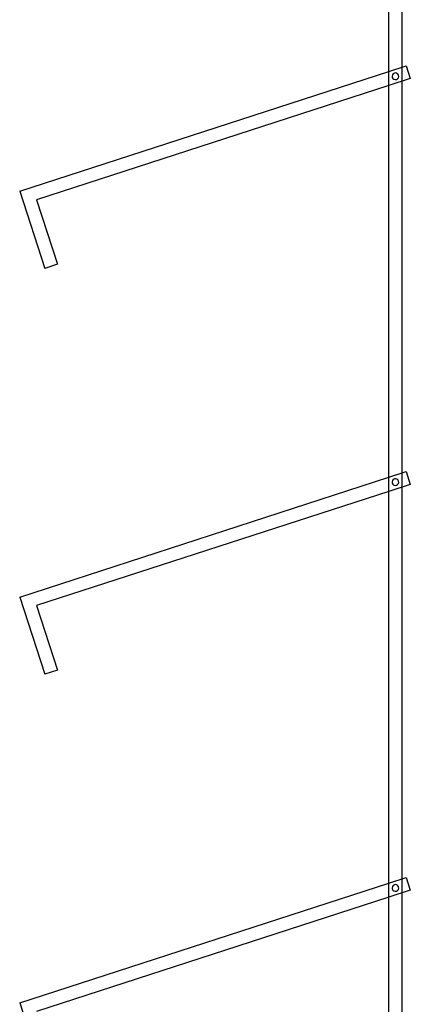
# Model space of a CAD drawing. Header units: millimetres. Extents: x -338 to 315, y -572 to 572.
# Tile 5 of 17: x -338 to -192, y -276 to 92. Entities that reach past the tile are written whole.
import ezdxf

# ---------------------------------------------------------------- set-up
doc = ezdxf.new("R2010")
doc.units = ezdxf.units.MM
doc.layers.add('MAIN-1', color=7, linetype='Continuous')
doc.layers.add('MAIN-2', color=7, linetype='Continuous')

msp = doc.modelspace()

# ---------------------------------------------------------------- linework, layer by layer
at = {"layer": 'MAIN-1'}
for p, q in [((-200, -572.5), (-200, 572.5)), ((-337.53, 27.84), (-200, 72.53)), ((-200, 67.27), (-331.23, 24.63)), ((-337.53, 27.84), (-328.18, -0.96)), ((-331.23, 24.63), (-323.42, 0.58)), ((-323.42, 0.58), (-328.18, -0.96)), ((-337.53, -123.59), (-200, -78.9)), ((-200, -84.16), (-331.23, -126.8)), ((-337.53, -123.59), (-328.18, -152.39)), ((-331.23, -126.8), (-323.42, -150.84)), ((-323.42, -150.84), (-328.18, -152.39)), ((-337.53, -275.01), (-200, -230.33)), ((-200, -235.58), (-331.23, -278.22)), ((-337.53, -275.01), (-328.18, -303.82))]:
    msp.add_line(p, q, dxfattribs=at)
at = {"layer": 'MAIN-2'}
for p, q in [((-195, -567.5), (-195, 567.5)), ((-200, 72.53), (-193.52, 74.64)), ((-193.52, 74.64), (-191.97, 69.88)), ((-193.52, 74.64), (-193.52, 74.64)), ((-191.97, 69.88), (-200, 67.27)), ((-197.89, 71.9), (-197.89, 71.9)), ((-197.89, 71.9), (-197.89, 71.9)), ((-191.97, 69.88), (-191.97, 69.88)), ((-197.11, 69.53), (-197.11, 69.53)), ((-197.11, 69.53), (-197.11, 69.53)), ((-337.53, 27.84), (-337.53, 27.84)), ((-331.23, 24.63), (-331.23, 24.63)), ((-323.42, 0.58), (-323.42, 0.58)), ((-328.18, -0.96), (-328.18, -0.96)), ((-200, -78.9), (-193.52, -76.79)), ((-193.52, -76.79), (-191.97, -81.55)), ((-193.52, -76.79), (-193.52, -76.79)), ((-197.89, -79.53), (-197.89, -79.53)), ((-197.89, -79.53), (-197.89, -79.53)), ((-191.97, -81.55), (-200, -84.16)), ((-197.11, -81.9), (-197.11, -81.9)), ((-197.11, -81.9), (-197.11, -81.9)), ((-191.97, -81.55), (-191.97, -81.55)), ((-337.53, -123.59), (-337.53, -123.59)), ((-331.23, -126.8), (-331.23, -126.8)), ((-328.18, -152.39), (-328.18, -152.39)), ((-323.42, -150.84), (-323.42, -150.84)), ((-200, -230.33), (-193.52, -228.22)), ((-197.89, -230.95), (-197.89, -230.95)), ((-197.89, -230.95), (-197.89, -230.95)), ((-193.52, -228.22), (-191.97, -232.98)), ((-193.52, -228.22), (-193.52, -228.22)), ((-191.97, -232.98), (-200, -235.58)), ((-197.11, -233.33), (-197.11, -233.33)), ((-197.11, -233.33), (-197.11, -233.33)), ((-191.97, -232.98), (-191.97, -232.98)), ((-337.53, -275.01), (-337.53, -275.01))]:
    msp.add_line(p, q, dxfattribs=at)
for centre, start, end in [((-197.5, 70.71), 108, 288), ((-197.5, 70.71), 288, 108), ((-197.5, -80.71), 108, 288), ((-197.5, -80.71), 288, 108), ((-197.5, -232.14), 108, 288), ((-197.5, -232.14), 288, 108)]:
    msp.add_arc(centre, 1.25, start, end, dxfattribs=at)

doc.saveas('drawing.dxf')
